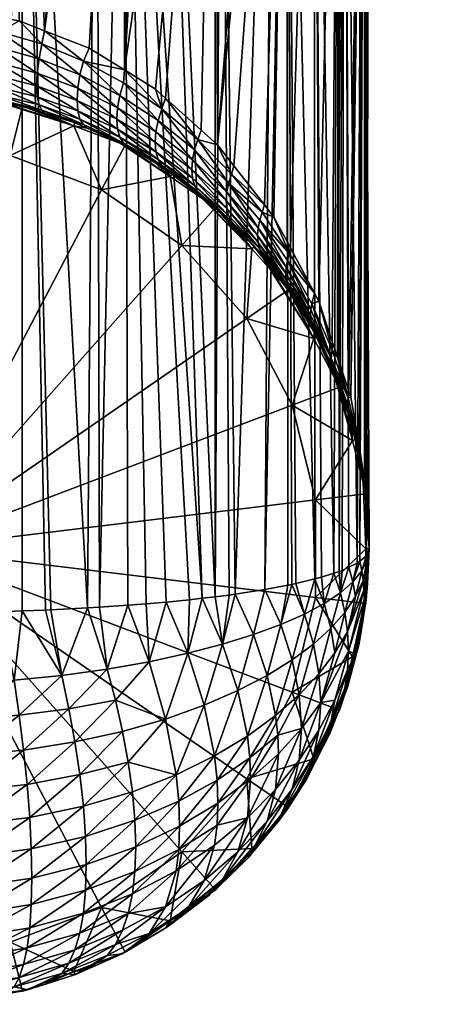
# Model space of a CAD drawing. Extents: x -0.129 to 0.419, y -0.109 to -0.003.
# Tile 67 of 256: x -0.10107 to -0.09152, y -0.04621 to -0.02357. Entities that reach past the tile are written whole.
import ezdxf

# ---------------------------------------------------------------- set-up
doc = ezdxf.new("R2010")
doc.units = 0
doc.layers.add('mesh', color=7, linetype='CONTINUOUS')

msp = doc.modelspace()

# ---------------------------------------------------------------- meshes
at = {"layer": 'mesh'}
mesh = msp.add_polyface(dxfattribs=at)
corners = [(-0.103518, -0.035737, -0.02434), (-0.09427, -0.03686, -0.02434), (-0.09427, -0.034614, -0.02434), (-0.094808, -0.03904, -0.02434), (-0.095852, -0.030445, -0.02434), (-0.097341, -0.028764, -0.02434), (-0.094808, -0.032434, -0.02434), (-0.099189, -0.027488, -0.02434), (-0.094895, -0.029785, -0.023178), (-0.095733, -0.02884, -0.023178), (-0.094308, -0.030903, -0.023178), (-0.095428, -0.029093, -0.007252), (-0.095552, -0.028931, -0.007445), (-0.094915, -0.029685, -0.005966), (-0.095497, -0.028975, -0.007076), (-0.094869, -0.029806, -0.006119), (-0.095555, -0.028843, -0.006895), (-0.095068, -0.037481, 0.006788), (-0.095438, -0.036677, 0.00733), (-0.094906, -0.036575, 0.006603), (-0.095695, -0.037712, 0.007552), (-0.096117, -0.036781, 0.008062), (-0.096409, -0.037934, 0.008267), (-0.096259, -0.036802, 0.008215), (-0.098094, -0.038336, 0.00951), (-0.098168, -0.037007, 0.009668), (-0.097707, -0.036963, 0.009357), (-0.09658, -0.036841, 0.00849), (-0.096881, -0.036877, 0.008748), (-0.097209, -0.038143, 0.008923), (-0.097171, -0.036912, 0.008996), (-0.1001, -0.038651, 0.010429), (-0.100358, -0.037146, 0.010649), (-0.099513, -0.0371, 0.010327), (-0.100478, -0.03715, 0.01068), (-0.101015, -0.037169, 0.010816), (-0.099234, -0.037085, 0.010221), (-0.09906, -0.038508, 0.010017), (-0.102348, -0.038829, 0.010923), (-0.10271, -0.03721, 0.011106), (-0.102493, -0.037206, 0.011076), (-0.103518, -0.038852, 0.010987), (-0.103518, -0.037212, 0.011122), (-0.096422, -0.010183, 0.008368), (-0.09525, -0.010183, 0.007095), (-0.094922, -0.010183, 0.006594), (-0.098666, -0.010183, 0.009906), (-0.097787, -0.010183, 0.009431), (-0.099309, -0.010183, 0.010255), (-0.102653, -0.010183, 0.011101), (-0.094811, -0.029917, -0.006271), (-0.101201, -0.03876, 0.010734), (-0.101521, -0.037187, 0.010945), (-0.098587, -0.037038, 0.009885), (-0.101012, -0.010183, 0.010827)]
mesh.append_faces([[corners[k] for k in face] for face in [(0, 1, 2, 2), (0, 3, 1, 1), (0, 4, 5, 5), (0, 6, 4, 4), (2, 6, 0, 0), (5, 7, 0, 0), (4, 8, 9, 9), (6, 10, 4, 4), (10, 11, 12, 12), (13, 14, 15, 15), (16, 14, 13, 13), (17, 18, 19, 19), (20, 18, 17, 17), (20, 21, 18, 18), (22, 21, 20, 20), (22, 23, 21, 21), (24, 25, 26, 26), (22, 27, 23, 23), (22, 28, 27, 27), (29, 28, 22, 22), (29, 30, 28, 28), (26, 30, 29, 29), (31, 32, 33, 33), (31, 34, 32, 32), (31, 35, 34, 34), (33, 36, 37, 37), (38, 39, 40, 40), (41, 42, 39, 39), (43, 23, 27, 27), (43, 21, 23, 23), (44, 18, 21, 21), (45, 19, 18, 18), (46, 26, 25, 25), (46, 30, 26, 26), (46, 28, 30, 30), (47, 27, 28, 28), (48, 36, 33, 33), (49, 39, 42, 42), (50, 15, 14, 14), (51, 52, 35, 35), (24, 53, 25, 25), (37, 36, 53, 53), (38, 40, 52, 52), (53, 46, 25, 25), (54, 33, 32, 32), (46, 53, 36, 36), (49, 52, 40, 40), (54, 35, 52, 52)]])
mesh = msp.add_polyface(dxfattribs=at)
corners = [(-0.101581, -0.024206, -0.009776), (-0.101534, -0.023849, -0.009661), (-0.102522, -0.02368, -0.009804), (-0.102497, -0.023339, -0.009751), (-0.101483, -0.023527, -0.009593), (-0.102732, -0.023295, -0.009788), (-0.099608, -0.024522, -0.009092), (-0.100498, -0.023829, -0.00934), (-0.10056, -0.02413, -0.009424), (-0.099478, -0.024224, -0.009008), (-0.100626, -0.02447, -0.009545), (-0.102564, -0.024402, -0.010099), (-0.102547, -0.024048, -0.009913), (-0.103518, -0.023996, -0.009958), (-0.103518, -0.023623, -0.009851), (-0.098666, -0.010183, -0.008587), (-0.099309, -0.010183, -0.008935), (-0.096579, -0.010183, -0.007171), (-0.097718, -0.025376, -0.008041), (-0.096899, -0.02611, -0.007424), (-0.097948, -0.02517, -0.008214), (-0.095443, -0.027832, -0.005978), (-0.095226, -0.02811, -0.005744), (-0.094922, -0.010183, -0.005275), (-0.096146, -0.026931, -0.006735), (-0.094926, -0.028673, -0.005272), (-0.09525, -0.010183, 0.007095), (-0.096117, -0.036781, 0.008062), (-0.096422, -0.010183, 0.008368), (-0.094922, -0.010183, 0.006594), (-0.095438, -0.036677, 0.00733), (-0.097787, -0.010183, 0.009431), (-0.096881, -0.036877, 0.008748), (-0.098666, -0.010183, 0.009906), (-0.096579, -0.010183, 0.008491), (-0.09658, -0.036841, 0.00849), (-0.099234, -0.037085, 0.010221), (-0.099309, -0.010183, 0.010255), (-0.102493, -0.037206, 0.011076), (-0.10271, -0.03721, 0.011106), (-0.102653, -0.010183, 0.011101), (-0.101086, -0.023601, -0.009531), (-0.101012, -0.010183, -0.009508), (-0.102653, -0.010183, -0.009782), (-0.103518, -0.023299, -0.009785), (-0.103518, -0.010183, -0.009782), (-0.098666, -0.024726, -0.008586), (-0.097787, -0.010183, -0.008112), (-0.096523, -0.026448, -0.00714), (-0.096422, -0.010183, -0.007049), (-0.09525, -0.010183, -0.005776), (-0.100358, -0.037146, 0.010649), (-0.100478, -0.03715, 0.01068), (-0.101012, -0.010183, 0.010827), (-0.099513, -0.0371, 0.010327), (-0.101521, -0.037187, 0.010945), (-0.101015, -0.037169, 0.010816)]
mesh.append_faces([[corners[k] for k in face] for face in [(0, 1, 2, 2), (3, 1, 4, 4), (3, 2, 1, 1), (5, 2, 3, 3), (6, 7, 8, 8), (6, 9, 7, 7), (10, 8, 1, 1), (11, 12, 13, 13), (14, 2, 5, 5), (12, 2, 14, 14), (12, 0, 2, 2), (7, 15, 16, 16), (17, 18, 19, 19), (17, 20, 18, 18), (7, 9, 15, 15), (21, 22, 23, 23), (23, 24, 21, 21), (22, 25, 23, 23), (26, 27, 28, 28), (29, 30, 26, 26), (31, 32, 33, 33), (34, 35, 31, 31), (34, 28, 35, 35), (33, 36, 37, 37), (38, 39, 40, 40), (1, 41, 4, 4), (8, 41, 1, 1), (8, 7, 41, 41), (42, 4, 41, 41), (42, 3, 4, 4), (42, 5, 3, 3), (43, 44, 5, 5), (45, 44, 43, 43), (7, 42, 41, 41), (16, 42, 7, 7), (17, 46, 20, 20), (47, 46, 17, 17), (15, 46, 47, 47), (15, 9, 46, 46), (17, 48, 49, 49), (19, 48, 17, 17), (23, 48, 24, 24), (50, 48, 23, 23), (50, 49, 48, 48), (51, 52, 53, 53), (37, 54, 53, 53), (53, 55, 40, 40), (52, 56, 53, 53)]])
mesh = msp.add_polyface(dxfattribs=at)
corners = [(-0.094308, -0.030903, -0.023178), (-0.095552, -0.028931, -0.007445), (-0.094895, -0.029785, -0.023178), (-0.094293, -0.02986, -0.004275), (-0.094849, -0.028818, -0.00515), (-0.094869, -0.028958, -0.005271), (-0.094926, -0.028673, -0.005272), (-0.094915, -0.029112, -0.005393), (-0.094358, -0.030108, -0.004488), (-0.094385, -0.030356, -0.004721), (-0.094943, -0.029264, -0.005525), (-0.094952, -0.029411, -0.005666), (-0.094378, -0.030233, -0.004602), (-0.094358, -0.03059, -0.004969), (-0.094943, -0.029552, -0.005814), (-0.094915, -0.029685, -0.005966), (-0.094378, -0.030475, -0.004844), (-0.094196, -0.030042, -0.004122), (-0.093742, -0.010183, -0.003047), (-0.094303, -0.010183, -0.004327), (-0.094922, -0.010183, -0.005275), (-0.093183, -0.010183, -0.001065), (-0.093458, -0.032252, -0.002267), (-0.093145, -0.010183, -0.000601), (-0.093503, -0.032117, -0.00238), (-0.093608, -0.010183, -0.002742), (-0.093765, -0.031333, -0.003039), (-0.093886, -0.030971, -0.003342), (-0.093145, -0.010183, 0.00192), (-0.093041, -0.035737, 0.00066), (-0.0931, -0.035882, 0.001686), (-0.093082, -0.034637, -0.000264), (-0.093256, -0.036025, 0.002701), (-0.093183, -0.010183, 0.002384), (-0.093316, -0.036073, 0.003044), (-0.093608, -0.010183, 0.004062), (-0.093509, -0.036165, 0.003696), (-0.094303, -0.010183, 0.005646), (-0.09429, -0.036432, 0.005592), (-0.094922, -0.010183, 0.006594), (-0.094131, -0.036393, 0.005314), (-0.093854, -0.036301, 0.004663), (-0.093742, -0.010183, 0.004366), (-0.09373, -0.03626, 0.004371), (-0.093658, -0.036237, 0.004204), (-0.094813, -0.036557, 0.006476), (-0.094906, -0.036575, 0.006603), (-0.099086, -0.01068, -0.009444), (-0.091518, -0.01068, -0.020125), (-0.093877, -0.01068, -0.021319), (-0.093258, -0.033402, -0.00148), (-0.093144, -0.034239, -0.000598), (-0.09311, -0.035906, 0.001859), (-0.093095, -0.034563, -0.000416), (-0.093041, -0.010183, 0.00066)]
mesh.append_faces([[corners[k] for k in face] for face in [(0, 1, 2, 2), (3, 4, 5, 5), (4, 6, 5, 5), (7, 3, 5, 5), (8, 3, 7, 7), (9, 10, 11, 11), (9, 12, 10, 10), (12, 7, 10, 10), (12, 8, 7, 7), (13, 14, 15, 15), (16, 11, 14, 14), (16, 9, 11, 11), (17, 18, 19, 19), (19, 3, 17, 17), (19, 4, 3, 3), (20, 4, 19, 19), (20, 6, 4, 4), (21, 22, 23, 23), (21, 24, 22, 22), (25, 24, 21, 21), (25, 26, 24, 24), (18, 26, 25, 25), (18, 27, 26, 26), (17, 27, 18, 18), (28, 29, 30, 30), (28, 31, 29, 29), (32, 33, 28, 28), (34, 33, 32, 32), (34, 35, 33, 33), (36, 35, 34, 34), (37, 38, 39, 39), (37, 40, 38, 38), (37, 41, 40, 40), (42, 41, 37, 37), (42, 43, 41, 41), (35, 43, 42, 42), (35, 44, 43, 43), (36, 44, 35, 35), (45, 46, 39, 39), (47, 48, 49, 49), (23, 50, 51, 51), (23, 22, 50, 50), (52, 28, 30, 30), (53, 31, 28, 28), (53, 23, 51, 51), (53, 54, 23, 23), (28, 54, 53, 53), (32, 28, 52, 52)]])
mesh = msp.add_polyface(dxfattribs=at)
corners = [(-0.095852, -0.030445, -0.02434), (-0.094308, -0.030903, -0.023178), (-0.094895, -0.029785, -0.023178), (-0.094808, -0.032434, -0.02434), (-0.093721, -0.032022, -0.023178), (-0.093419, -0.033248, -0.023178), (-0.09345, -0.032838, -0.002793), (-0.093498, -0.032696, -0.002961), (-0.09336, -0.033233, -0.002322), (-0.094247, -0.030871, -0.005136), (-0.093845, -0.031729, -0.004114), (-0.093787, -0.031852, -0.003967), (-0.093524, -0.032264, -0.002521), (-0.093458, -0.032252, -0.002267), (-0.093503, -0.032117, -0.00238), (-0.094358, -0.030108, -0.004488), (-0.094196, -0.030042, -0.004122), (-0.094293, -0.02986, -0.004275), (-0.093892, -0.031162, -0.003528), (-0.093886, -0.030971, -0.003342), (-0.093765, -0.031333, -0.003039), (-0.093892, -0.03155, -0.003916), (-0.094358, -0.03059, -0.004969), (-0.093524, -0.032557, -0.002813), (-0.094915, -0.029685, -0.005966), (-0.094869, -0.029806, -0.006119), (-0.094378, -0.030475, -0.004844), (-0.094943, -0.029552, -0.005814), (-0.094922, -0.010183, 0.006594), (-0.094726, -0.03654, 0.006357), (-0.094813, -0.036557, 0.006476), (-0.09429, -0.036432, 0.005592), (-0.094811, -0.029917, -0.006271), (-0.0943, -0.030756, -0.005272), (-0.095428, -0.029093, -0.007252), (-0.093534, -0.032412, -0.002665), (-0.093258, -0.033402, -0.00148), (-0.09391, -0.031359, -0.003718), (-0.094378, -0.030233, -0.004602), (-0.094385, -0.030356, -0.004721), (-0.093256, -0.033694, -0.001773), (-0.093261, -0.033549, -0.001626)]
mesh.append_faces([[corners[k] for k in face] for face in [(0, 1, 2, 2), (3, 4, 1, 1), (3, 5, 4, 4), (5, 6, 7, 7), (5, 8, 6, 6), (4, 9, 1, 1), (4, 10, 9, 9), (5, 10, 4, 4), (5, 11, 10, 10), (7, 11, 5, 5), (12, 13, 14, 14), (15, 16, 17, 17), (18, 16, 15, 15), (18, 19, 16, 16), (20, 19, 18, 18), (12, 20, 18, 18), (14, 20, 12, 12), (21, 9, 10, 10), (21, 22, 9, 9), (23, 6, 8, 8), (23, 7, 6, 6), (21, 7, 23, 23), (21, 11, 7, 7), (10, 11, 21, 21), (24, 25, 22, 22), (22, 26, 27, 27), (21, 26, 22, 22), (28, 29, 30, 30), (28, 31, 29, 29), (32, 1, 33, 33), (1, 9, 33, 33), (32, 34, 1, 1), (12, 35, 36, 36), (12, 37, 35, 35), (12, 36, 13, 13), (37, 38, 39, 39), (37, 15, 38, 38), (37, 18, 15, 15), (12, 18, 37, 37), (25, 32, 33, 33), (22, 33, 9, 9), (22, 25, 33, 33), (21, 37, 26, 26), (23, 37, 21, 21), (23, 35, 37, 37), (40, 35, 23, 23), (40, 41, 35, 35), (37, 39, 26, 26), (41, 36, 35, 35)]])
mesh = msp.add_polyface(dxfattribs=at)
corners = [(-0.101289, -0.026692, -0.02434), (-0.101011, -0.025564, -0.023178), (-0.102264, -0.025412, -0.023178), (-0.09983, -0.026012, -0.023178), (-0.100483, -0.025719, -0.01127), (-0.100769, -0.025626, -0.01138), (-0.103519, -0.025265, -0.011811), (-0.10269, -0.025292, -0.011779), (-0.103518, -0.025259, -0.023178), (-0.102493, -0.025317, -0.011749), (-0.102257, -0.025347, -0.011713), (-0.101725, -0.025414, -0.011633), (-0.101478, -0.025469, -0.011568), (-0.100668, -0.024798, -0.009733), (-0.100626, -0.02447, -0.009545), (-0.101581, -0.024206, -0.009776), (-0.101534, -0.023849, -0.009661), (-0.102569, -0.024719, -0.010358), (-0.102564, -0.024402, -0.010099), (-0.103518, -0.024354, -0.010144), (-0.101622, -0.024859, -0.010218), (-0.101612, -0.02455, -0.009963), (-0.100683, -0.025096, -0.009982), (-0.102547, -0.024048, -0.009913), (-0.102522, -0.025273, -0.011398), (-0.101534, -0.025416, -0.011228), (-0.10056, -0.025653, -0.010947), (-0.103518, -0.025226, -0.011454), (-0.102547, -0.025164, -0.011029), (-0.102564, -0.024978, -0.010675), (-0.103518, -0.024933, -0.010724), (-0.101581, -0.025301, -0.010871), (-0.101612, -0.025114, -0.010527), (-0.100626, -0.025532, -0.010607), (-0.100668, -0.025344, -0.010279), (-0.103518, -0.025119, -0.011082), (-0.099754, -0.025429, -0.009648), (-0.103518, -0.024674, -0.010404)]
mesh.append_faces([[corners[k] for k in face] for face in [(0, 1, 2, 2), (0, 3, 1, 1), (3, 4, 5, 5), (6, 2, 7, 7), (6, 8, 2, 2), (2, 9, 7, 7), (2, 10, 9, 9), (1, 10, 2, 2), (1, 11, 10, 10), (3, 11, 1, 1), (3, 12, 11, 11), (5, 12, 3, 3), (13, 14, 15, 15), (14, 16, 15, 15), (17, 18, 19, 19), (20, 18, 17, 17), (20, 21, 18, 18), (22, 21, 20, 20), (21, 23, 18, 18), (11, 24, 10, 10), (11, 25, 24, 24), (26, 5, 4, 4), (25, 5, 26, 26), (25, 12, 5, 5), (11, 12, 25, 25), (24, 9, 10, 10), (24, 7, 9, 9), (27, 7, 24, 24), (27, 6, 7, 7), (28, 29, 30, 30), (31, 29, 28, 28), (31, 32, 29, 29), (33, 32, 31, 31), (33, 34, 32, 32), (24, 28, 35, 35), (25, 28, 24, 24), (25, 31, 28, 28), (26, 31, 25, 25), (26, 33, 31, 31), (21, 15, 23, 23), (21, 13, 15, 15), (22, 13, 21, 21), (22, 36, 13, 13), (29, 17, 37, 37), (32, 17, 29, 29), (32, 20, 17, 17), (34, 20, 32, 32), (34, 22, 20, 20)]])
mesh = msp.add_polyface(dxfattribs=at)
corners = [(-0.098649, -0.02646, -0.023178), (-0.099518, -0.026065, -0.010858), (-0.09983, -0.026012, -0.023178), (-0.098871, -0.026346, -0.010524), (-0.099754, -0.025429, -0.009648), (-0.099737, -0.025148, -0.009408), (-0.100668, -0.024798, -0.009733), (-0.098841, -0.025862, -0.009215), (-0.098823, -0.025599, -0.008987), (-0.097957, -0.026392, -0.008685), (-0.097939, -0.02615, -0.00847), (-0.100626, -0.02447, -0.009545), (-0.099687, -0.02484, -0.009221), (-0.09877, -0.025315, -0.008802), (-0.097887, -0.025891, -0.008291), (-0.096974, -0.026327, -0.007548), (-0.097718, -0.025376, -0.008041), (-0.097805, -0.025625, -0.008151), (-0.096899, -0.02611, -0.007424), (-0.097948, -0.02517, -0.008214), (-0.10056, -0.02413, -0.009424), (-0.099608, -0.024522, -0.009092), (-0.098686, -0.025022, -0.008667), (-0.097051, -0.026564, -0.00769), (-0.099608, -0.025985, -0.010556), (-0.099687, -0.025856, -0.010238), (-0.100668, -0.025344, -0.010279), (-0.100626, -0.025532, -0.010607), (-0.099737, -0.025669, -0.009929), (-0.09877, -0.026275, -0.009763), (-0.098823, -0.02609, -0.009478), (-0.10056, -0.025653, -0.010947), (-0.098686, -0.026411, -0.010056), (-0.100683, -0.025096, -0.009982), (-0.097939, -0.026607, -0.008927), (-0.099803, -0.025941, -0.011006), (-0.100483, -0.025719, -0.01127), (-0.098666, -0.024726, -0.008586), (-0.099478, -0.024224, -0.009008)]
mesh.append_faces([[corners[k] for k in face] for face in [(0, 1, 2, 2), (0, 3, 1, 1), (4, 5, 6, 6), (7, 5, 4, 4), (7, 8, 5, 5), (9, 8, 7, 7), (9, 10, 8, 8), (5, 11, 6, 6), (5, 12, 11, 11), (8, 12, 5, 5), (8, 13, 12, 12), (10, 13, 8, 8), (10, 14, 13, 13), (15, 16, 17, 17), (15, 18, 16, 16), (16, 19, 17, 17), (12, 20, 11, 11), (12, 21, 20, 20), (13, 21, 12, 12), (13, 22, 21, 21), (14, 22, 13, 13), (14, 17, 22, 22), (23, 17, 14, 14), (23, 15, 17, 17), (24, 1, 3, 3), (25, 26, 27, 27), (25, 28, 26, 26), (29, 28, 25, 25), (29, 30, 28, 28), (24, 27, 31, 31), (24, 25, 27, 27), (32, 25, 24, 24), (32, 29, 25, 25), (28, 33, 26, 26), (28, 4, 33, 33), (30, 4, 28, 28), (30, 7, 4, 4), (34, 7, 30, 30), (34, 9, 7, 7), (1, 35, 2, 2), (2, 35, 36, 36), (21, 37, 38, 38), (22, 37, 21, 21), (17, 37, 22, 22), (17, 19, 37, 37), (31, 35, 24, 24), (31, 36, 35, 35), (35, 1, 24, 24)]])
mesh = msp.add_polyface(dxfattribs=at)
corners = [(-0.103518, -0.035737, -0.02434), (-0.101289, -0.026692, -0.02434), (-0.103518, -0.026421, -0.02434), (-0.099189, -0.027488, -0.02434), (-0.102264, -0.025412, -0.023178), (-0.09983, -0.026012, -0.023178), (-0.098649, -0.02646, -0.023178), (-0.09761, -0.027177, -0.023178), (-0.097341, -0.028764, -0.02434), (-0.09657, -0.027894, -0.023178), (-0.098871, -0.026346, -0.010524), (-0.098589, -0.026504, -0.010336), (-0.097962, -0.026854, -0.009919), (-0.097707, -0.027031, -0.009708), (-0.097573, -0.027125, -0.009597), (-0.097108, -0.027449, -0.00921), (-0.095733, -0.02884, -0.023178), (-0.096882, -0.027643, -0.008979), (-0.097116, -0.027016, -0.008061), (-0.097939, -0.02615, -0.00847), (-0.097957, -0.026392, -0.008685), (-0.0971, -0.026797, -0.007862), (-0.096328, -0.02773, -0.007347), (-0.096314, -0.027535, -0.007166), (-0.097887, -0.025891, -0.008291), (-0.097051, -0.026564, -0.00769), (-0.096271, -0.027329, -0.007003), (-0.096974, -0.026327, -0.007548), (-0.097805, -0.026927, -0.009452), (-0.098686, -0.026411, -0.010056), (-0.096974, -0.027529, -0.008751), (-0.099608, -0.025985, -0.010556), (-0.097887, -0.026787, -0.009186), (-0.098823, -0.02609, -0.009478), (-0.09877, -0.026275, -0.009763), (-0.097939, -0.026607, -0.008927), (-0.097051, -0.027387, -0.008513), (-0.0971, -0.027215, -0.008281), (-0.096271, -0.028074, -0.007748), (-0.096201, -0.028213, -0.007957), (-0.096314, -0.027912, -0.007543), (-0.096523, -0.026448, -0.00714), (-0.096899, -0.02611, -0.007424)]
mesh.append_faces([[corners[k] for k in face] for face in [(0, 1, 2, 2), (0, 3, 1, 1), (1, 4, 2, 2), (3, 5, 1, 1), (3, 6, 5, 5), (3, 7, 6, 6), (8, 7, 3, 3), (8, 9, 7, 7), (7, 10, 6, 6), (7, 11, 10, 10), (12, 11, 7, 7), (7, 13, 12, 12), (7, 14, 13, 13), (9, 14, 7, 7), (9, 15, 14, 14), (16, 17, 15, 15), (18, 19, 20, 20), (18, 21, 19, 19), (22, 21, 18, 18), (22, 23, 21, 21), (21, 24, 19, 19), (21, 25, 24, 24), (23, 25, 21, 21), (26, 27, 25, 25), (12, 13, 28, 28), (29, 12, 28, 28), (30, 15, 17, 17), (28, 15, 30, 30), (28, 14, 15, 15), (13, 14, 28, 28), (29, 11, 12, 12), (29, 10, 11, 11), (31, 10, 29, 29), (32, 33, 34, 34), (32, 35, 33, 33), (36, 35, 32, 32), (36, 37, 35, 35), (38, 37, 36, 36), (28, 34, 29, 29), (28, 32, 34, 34), (30, 32, 28, 28), (30, 36, 32, 32), (39, 36, 30, 30), (37, 20, 35, 35), (37, 18, 20, 20), (40, 18, 37, 37), (40, 22, 18, 18), (41, 42, 27, 27)]])
mesh = msp.add_polyface(dxfattribs=at)
corners = [(-0.097341, -0.028764, -0.02434), (-0.095733, -0.02884, -0.023178), (-0.09657, -0.027894, -0.023178), (-0.095852, -0.030445, -0.02434), (-0.096119, -0.028332, -0.008159), (-0.096283, -0.028158, -0.008366), (-0.095681, -0.028794, -0.007608), (-0.094895, -0.029785, -0.023178), (-0.095552, -0.028931, -0.007445), (-0.097108, -0.027449, -0.00921), (-0.096882, -0.027643, -0.008979), (-0.095443, -0.027832, -0.005978), (-0.096146, -0.026931, -0.006735), (-0.096201, -0.027121, -0.006864), (-0.094869, -0.028958, -0.005271), (-0.095226, -0.02811, -0.005744), (-0.095497, -0.028001, -0.006102), (-0.094926, -0.028673, -0.005272), (-0.095555, -0.028182, -0.006235), (-0.096271, -0.027329, -0.007003), (-0.094915, -0.029112, -0.005393), (-0.095603, -0.028532, -0.006545), (-0.096314, -0.027535, -0.007166), (-0.096328, -0.02773, -0.007347), (-0.095591, -0.02836, -0.006383), (-0.094952, -0.029411, -0.005666), (-0.094943, -0.029264, -0.005525), (-0.097051, -0.026564, -0.00769), (-0.096974, -0.026327, -0.007548), (-0.095497, -0.028975, -0.007076), (-0.095428, -0.029093, -0.007252), (-0.096201, -0.028213, -0.007957), (-0.096974, -0.027529, -0.008751), (-0.095555, -0.028843, -0.006895), (-0.094915, -0.029685, -0.005966), (-0.095591, -0.028694, -0.006717), (-0.094943, -0.029552, -0.005814), (-0.096271, -0.028074, -0.007748), (-0.096314, -0.027912, -0.007543), (-0.0971, -0.027215, -0.008281), (-0.097051, -0.027387, -0.008513), (-0.096523, -0.026448, -0.00714), (-0.094811, -0.029917, -0.006271)]
mesh.append_faces([[corners[k] for k in face] for face in [(0, 1, 2, 2), (3, 1, 0, 0), (1, 4, 5, 5), (1, 6, 4, 4), (7, 6, 1, 1), (7, 8, 6, 6), (1, 9, 2, 2), (5, 10, 1, 1), (11, 12, 13, 13), (14, 15, 16, 16), (14, 17, 15, 15), (18, 16, 19, 19), (18, 14, 16, 16), (20, 14, 18, 18), (21, 22, 23, 23), (21, 24, 22, 22), (25, 24, 21, 21), (25, 26, 24, 24), (22, 19, 27, 27), (24, 19, 22, 22), (24, 18, 19, 19), (26, 18, 24, 24), (26, 20, 18, 18), (19, 13, 28, 28), (16, 13, 19, 19), (16, 11, 13, 13), (15, 11, 16, 16), (29, 8, 30, 30), (29, 6, 8, 8), (31, 6, 29, 29), (31, 4, 6, 6), (31, 5, 4, 4), (32, 5, 31, 31), (32, 10, 5, 5), (33, 31, 29, 29), (34, 35, 33, 33), (34, 36, 35, 35), (37, 38, 39, 39), (31, 37, 40, 40), (33, 37, 31, 31), (33, 38, 37, 37), (35, 38, 33, 33), (35, 23, 38, 38), (35, 21, 23, 23), (36, 21, 35, 35), (36, 25, 21, 21), (41, 13, 12, 12), (41, 28, 13, 13), (42, 29, 30, 30)]])
mesh = msp.add_polyface(dxfattribs=at)
corners = [(-0.09427, -0.034614, -0.02434), (-0.093419, -0.033248, -0.023178), (-0.094808, -0.032434, -0.02434), (-0.093117, -0.034474, -0.023178), (-0.093117, -0.035737, -0.023178), (-0.09427, -0.03686, -0.02434), (-0.093117, -0.037, -0.023178), (-0.093182, -0.03402, -0.001385), (-0.09336, -0.033233, -0.002322), (-0.093041, -0.035737, 0.00066), (-0.093058, -0.035131, -0.000062), (-0.093098, -0.036764, 0.000804), (-0.0931, -0.035882, 0.001686), (-0.093082, -0.035992, 0.001577), (-0.093075, -0.036544, 0.001026), (-0.093156, -0.036911, 0.001834), (-0.094527, -0.037243, 0.005982), (-0.094726, -0.03654, 0.006357), (-0.09429, -0.036432, 0.005592), (-0.09341, -0.0365, 0.003391), (-0.093316, -0.036073, 0.003044), (-0.093256, -0.036025, 0.002701), (-0.093509, -0.036165, 0.003696), (-0.093699, -0.036751, 0.004278), (-0.093658, -0.036237, 0.004204), (-0.09373, -0.03626, 0.004371), (-0.093854, -0.036301, 0.004663), (-0.094071, -0.036999, 0.005144), (-0.094131, -0.036393, 0.005314), (-0.093075, -0.036103, 0.001467), (-0.093162, -0.036691, 0.002054), (-0.093178, -0.036469, 0.002273), (-0.093205, -0.036247, 0.002489), (-0.093351, -0.036835, 0.003074), (-0.093105, -0.03471, -0.000563), (-0.093256, -0.033694, -0.001773), (-0.093095, -0.034563, -0.000416), (-0.093258, -0.033402, -0.00148), (-0.093082, -0.034637, -0.000264), (-0.093144, -0.034239, -0.000598), (-0.093524, -0.032557, -0.002813), (-0.093261, -0.033549, -0.001626), (-0.09311, -0.035906, 0.001859)]
mesh.append_faces([[corners[k] for k in face] for face in [(0, 1, 2, 2), (0, 3, 1, 1), (0, 4, 3, 3), (5, 4, 0, 0), (5, 6, 4, 4), (4, 7, 3, 3), (3, 8, 1, 1), (4, 9, 10, 10), (6, 9, 4, 4), (6, 11, 9, 9), (12, 9, 13, 13), (9, 14, 15, 15), (9, 11, 14, 14), (16, 17, 18, 18), (19, 20, 21, 21), (19, 22, 20, 20), (23, 22, 19, 19), (23, 24, 22, 22), (23, 25, 24, 24), (23, 26, 25, 25), (27, 26, 23, 23), (27, 28, 26, 26), (18, 28, 27, 27), (29, 9, 30, 30), (31, 32, 13, 13), (31, 33, 32, 32), (29, 13, 9, 9), (29, 31, 13, 13), (30, 31, 29, 29), (30, 9, 15, 15), (32, 19, 21, 21), (33, 19, 32, 32), (4, 34, 7, 7), (3, 35, 8, 8), (7, 35, 3, 3), (4, 10, 34, 34), (34, 9, 36, 36), (37, 34, 36, 36), (36, 9, 38, 38), (36, 39, 37, 37), (10, 9, 34, 34), (35, 40, 8, 8), (35, 7, 34, 34), (34, 41, 35, 35), (34, 37, 41, 41), (13, 42, 12, 12), (13, 32, 42, 42), (32, 21, 42, 42)]])
mesh = msp.add_polyface(dxfattribs=at)
corners = [(-0.101289, -0.044782, -0.02434), (-0.103518, -0.035737, -0.02434), (-0.103518, -0.045052, -0.02434), (-0.099189, -0.043985, -0.02434), (-0.097341, -0.04271, -0.02434), (-0.09983, -0.045462, -0.023178), (-0.100805, -0.043921, 0.007564), (-0.099541, -0.042999, 0.007922), (-0.099558, -0.04359, 0.007276), (-0.100793, -0.043312, 0.008235), (-0.102138, -0.04413, 0.007747), (-0.102132, -0.04351, 0.008433), (-0.100842, -0.044459, 0.006842), (-0.10219, -0.045135, 0.006222), (-0.102158, -0.044673, 0.007005), (-0.099608, -0.044118, 0.006583), (-0.100902, -0.044919, 0.00608), (-0.09969, -0.044576, 0.005856), (-0.098482, -0.043672, 0.006249), (-0.098423, -0.04316, 0.006902), (-0.099939, -0.045271, 0.00434), (-0.099801, -0.044961, 0.005105), (-0.098708, -0.044513, 0.004862), (-0.100983, -0.045299, 0.005291), (-0.103518, -0.044202, 0.00781), (-0.103518, -0.043578, 0.008501), (-0.100902, -0.041157, 0.009842), (-0.099801, -0.040182, 0.009883), (-0.09969, -0.040933, 0.009498), (-0.100983, -0.040369, 0.010222), (-0.10219, -0.041299, 0.010058), (-0.102233, -0.040487, 0.010433), (-0.103518, -0.041348, 0.010132), (-0.103518, -0.040527, 0.010505), (-0.102158, -0.042083, 0.009596), (-0.103518, -0.042887, 0.009124), (-0.103518, -0.042139, 0.00967), (-0.102138, -0.042824, 0.009052), (-0.100842, -0.041919, 0.009381), (-0.100805, -0.042641, 0.008844), (-0.099608, -0.041661, 0.00904), (-0.099558, -0.042353, 0.008513), (-0.098482, -0.041326, 0.008595), (-0.098577, -0.040643, 0.009047), (-0.103518, -0.044747, 0.007062), (-0.098423, -0.041979, 0.008082)]
mesh.append_faces([[corners[k] for k in face] for face in [(0, 1, 2, 2), (1, 3, 4, 4), (0, 5, 3, 3), (6, 7, 8, 8), (6, 9, 7, 7), (10, 9, 6, 6), (10, 11, 9, 9), (12, 13, 14, 14), (15, 16, 12, 12), (15, 17, 16, 16), (18, 17, 15, 15), (6, 14, 10, 10), (6, 12, 14, 14), (8, 12, 6, 6), (8, 15, 12, 12), (19, 15, 8, 8), (20, 21, 22, 22), (23, 16, 17, 17), (24, 25, 11, 11), (26, 27, 28, 28), (26, 29, 27, 27), (30, 29, 26, 26), (30, 31, 29, 29), (32, 31, 30, 30), (32, 33, 31, 31), (34, 35, 36, 36), (34, 37, 35, 35), (38, 37, 34, 34), (38, 39, 37, 37), (40, 39, 38, 38), (40, 41, 39, 39), (42, 41, 40, 40), (30, 34, 36, 36), (26, 34, 30, 30), (26, 38, 34, 34), (28, 38, 26, 26), (28, 40, 38, 38), (43, 40, 28, 28), (10, 24, 11, 11), (10, 44, 24, 24), (14, 44, 10, 10), (37, 25, 35, 35), (37, 11, 25, 25), (39, 11, 37, 37), (39, 9, 11, 11), (41, 9, 39, 39), (41, 7, 9, 9), (45, 7, 41, 41)]])
mesh = msp.add_polyface(dxfattribs=at)
corners = [(-0.103518, -0.035737, -0.02434), (-0.097341, -0.04271, -0.02434), (-0.095852, -0.041029, -0.02434), (-0.101289, -0.044782, -0.02434), (-0.099189, -0.043985, -0.02434), (-0.094808, -0.03904, -0.02434), (-0.098094, -0.038336, 0.00951), (-0.097707, -0.036963, 0.009357), (-0.097209, -0.038143, 0.008923), (-0.1001, -0.038651, 0.010429), (-0.099513, -0.0371, 0.010327), (-0.09906, -0.038508, 0.010017), (-0.101201, -0.03876, 0.010734), (-0.101015, -0.037169, 0.010816), (-0.103518, -0.038852, 0.010987), (-0.10271, -0.03721, 0.011106), (-0.102348, -0.038829, 0.010923), (-0.102286, -0.039659, 0.010721), (-0.103518, -0.039691, 0.01079), (-0.101084, -0.039566, 0.010519), (-0.099939, -0.039418, 0.010193), (-0.09887, -0.039224, 0.009759), (-0.097717, -0.039654, 0.008899), (-0.096834, -0.039338, 0.008291), (-0.096409, -0.037934, 0.008267), (-0.096058, -0.039001, 0.007628), (-0.095695, -0.037712, 0.007552), (-0.095384, -0.038651, 0.006924), (-0.095068, -0.037481, 0.006788), (-0.094807, -0.038294, 0.006189), (-0.097477, -0.040934, 0.008067), (-0.096597, -0.040503, 0.00748), (-0.095838, -0.040046, 0.006851), (-0.095191, -0.039574, 0.006195), (-0.09969, -0.040933, 0.009498), (-0.099801, -0.040182, 0.009883), (-0.098708, -0.039939, 0.009436), (-0.095781, -0.040549, 0.006417), (-0.095141, -0.040022, 0.005796), (-0.096536, -0.041059, 0.007015), (-0.102233, -0.040487, 0.010433), (-0.103518, -0.040527, 0.010505), (-0.100983, -0.040369, 0.010222), (-0.098577, -0.040643, 0.009047), (-0.094591, -0.039869, 0.004791), (-0.095125, -0.040456, 0.005379), (-0.101521, -0.037187, 0.010945), (-0.098587, -0.037038, 0.009885)]
mesh.append_faces([[corners[k] for k in face] for face in [(0, 1, 2, 2), (3, 4, 0, 0), (2, 5, 0, 0), (6, 7, 8, 8), (9, 10, 11, 11), (12, 13, 9, 9), (14, 15, 16, 16), (16, 17, 18, 18), (12, 17, 16, 16), (12, 19, 17, 17), (9, 19, 12, 12), (9, 20, 19, 19), (11, 20, 9, 9), (11, 21, 20, 20), (6, 21, 11, 11), (6, 22, 21, 21), (8, 22, 6, 6), (8, 23, 22, 22), (24, 23, 8, 8), (24, 25, 23, 23), (26, 25, 24, 24), (26, 27, 25, 25), (28, 27, 26, 26), (28, 29, 27, 27), (23, 30, 22, 22), (23, 31, 30, 30), (25, 31, 23, 23), (25, 32, 31, 31), (27, 32, 25, 25), (27, 33, 32, 32), (29, 33, 27, 27), (34, 35, 36, 36), (37, 33, 38, 38), (37, 32, 33, 33), (39, 31, 32, 32), (17, 40, 41, 41), (19, 40, 17, 17), (19, 42, 40, 40), (20, 42, 19, 19), (20, 35, 42, 42), (21, 35, 20, 20), (21, 36, 35, 35), (22, 36, 21, 21), (22, 43, 36, 36), (30, 43, 22, 22), (44, 45, 38, 38), (46, 12, 16, 16), (11, 47, 6, 6)]])
mesh = msp.add_polyface(dxfattribs=at)
corners = [(-0.09427, -0.03686, -0.02434), (-0.093419, -0.038226, -0.023178), (-0.093117, -0.037, -0.023178), (-0.094808, -0.03904, -0.02434), (-0.093098, -0.036764, 0.000804), (-0.093106, -0.036905, 0.000824), (-0.093249, -0.03778, 0.000947), (-0.093276, -0.037944, 0.00097), (-0.093355, -0.038242, 0.001012), (-0.093721, -0.039452, -0.023178), (-0.093498, -0.038777, 0.001088), (-0.093351, -0.038152, 0.001758), (-0.093178, -0.03735, 0.001392), (-0.093156, -0.036911, 0.001834), (-0.093075, -0.036544, 0.001026), (-0.094813, -0.036557, 0.006476), (-0.094527, -0.037243, 0.005982), (-0.095068, -0.037481, 0.006788), (-0.09429, -0.036432, 0.005592), (-0.094071, -0.036999, 0.005144), (-0.094726, -0.03654, 0.006357), (-0.094906, -0.036575, 0.006603), (-0.094807, -0.038294, 0.006189), (-0.09432, -0.037931, 0.005432), (-0.093919, -0.037567, 0.004657), (-0.093699, -0.036751, 0.004278), (-0.093598, -0.037201, 0.00387), (-0.09341, -0.0365, 0.003391), (-0.093536, -0.037649, 0.003448), (-0.093351, -0.036835, 0.003074), (-0.093178, -0.036469, 0.002273), (-0.093162, -0.036691, 0.002054), (-0.093516, -0.038091, 0.003014), (-0.094151, -0.039277, 0.004199), (-0.093827, -0.03922, 0.003053), (-0.093536, -0.038525, 0.002571), (-0.093598, -0.038947, 0.002124), (-0.094646, -0.039095, 0.00552), (-0.094194, -0.038613, 0.004835), (-0.093827, -0.03813, 0.004143)]
mesh.append_faces([[corners[k] for k in face] for face in [(0, 1, 2, 2), (3, 1, 0, 0), (1, 4, 2, 2), (1, 5, 4, 4), (6, 5, 1, 1), (1, 7, 6, 6), (1, 8, 7, 7), (9, 8, 1, 1), (9, 10, 8, 8), (11, 7, 8, 8), (11, 12, 7, 7), (13, 12, 11, 11), (13, 14, 12, 12), (12, 6, 7, 7), (12, 5, 6, 6), (14, 5, 12, 12), (14, 4, 5, 5), (8, 10, 11, 11), (15, 16, 17, 17), (16, 18, 19, 19), (15, 20, 16, 16), (17, 21, 15, 15), (16, 22, 17, 17), (16, 23, 22, 22), (19, 23, 16, 16), (19, 24, 23, 23), (25, 24, 19, 19), (25, 26, 24, 24), (27, 26, 25, 25), (28, 29, 30, 30), (31, 28, 30, 30), (32, 28, 31, 31), (32, 33, 28, 28), (34, 33, 32, 32), (35, 11, 36, 36), (32, 11, 35, 35), (32, 13, 11, 11), (31, 13, 32, 32), (23, 37, 22, 22), (23, 38, 37, 37), (24, 38, 23, 23), (24, 39, 38, 38), (26, 39, 24, 24), (29, 26, 27, 27), (28, 26, 29, 29), (28, 39, 26, 26), (33, 39, 28, 28), (33, 38, 39, 39)]])
mesh = msp.add_polyface(dxfattribs=at)
corners = [(-0.094808, -0.03904, -0.02434), (-0.093721, -0.039452, -0.023178), (-0.093419, -0.038226, -0.023178), (-0.094308, -0.040571, -0.023178), (-0.095852, -0.041029, -0.02434), (-0.094895, -0.041689, -0.023178), (-0.094819, -0.04155, 0.001479), (-0.094467, -0.041015, 0.001404), (-0.095096, -0.04197, 0.001538), (-0.093942, -0.039989, 0.001259), (-0.093848, -0.039743, 0.001224), (-0.093498, -0.038777, 0.001088), (-0.093537, -0.038925, 0.001109), (-0.094527, -0.04106, 0.002165), (-0.094646, -0.040597, 0.004018), (-0.094194, -0.039912, 0.003536), (-0.094807, -0.041267, 0.003216), (-0.094151, -0.039277, 0.004199), (-0.094591, -0.039869, 0.004791), (-0.095068, -0.041865, 0.002404), (-0.09432, -0.040509, 0.002854), (-0.093919, -0.039734, 0.002489), (-0.093827, -0.03922, 0.003053), (-0.093536, -0.038525, 0.002571), (-0.093516, -0.038091, 0.003014), (-0.093699, -0.039355, 0.001674), (-0.094071, -0.040221, 0.001922), (-0.093598, -0.038947, 0.002124), (-0.093351, -0.038152, 0.001758), (-0.094807, -0.038294, 0.006189), (-0.094646, -0.039095, 0.00552), (-0.095191, -0.039574, 0.006195), (-0.094194, -0.038613, 0.004835), (-0.095141, -0.040022, 0.005796), (-0.095191, -0.041272, 0.004497), (-0.095384, -0.042001, 0.003574), (-0.094254, -0.040599, 0.001345)]
mesh.append_faces([[corners[k] for k in face] for face in [(0, 1, 2, 2), (0, 3, 1, 1), (4, 3, 0, 0), (4, 5, 3, 3), (5, 6, 7, 7), (5, 8, 6, 6), (3, 9, 10, 10), (3, 11, 1, 1), (3, 12, 11, 11), (10, 12, 3, 3), (13, 6, 8, 8), (14, 15, 16, 16), (14, 17, 15, 15), (18, 17, 14, 14), (19, 13, 8, 8), (20, 13, 19, 19), (20, 21, 13, 13), (22, 21, 20, 20), (22, 23, 21, 21), (24, 23, 22, 22), (25, 10, 9, 9), (25, 12, 10, 10), (26, 25, 9, 9), (27, 25, 26, 26), (27, 12, 25, 25), (28, 12, 27, 27), (28, 11, 12, 12), (22, 15, 17, 17), (20, 15, 22, 22), (20, 16, 15, 15), (19, 16, 20, 20), (13, 7, 6, 6), (13, 26, 7, 7), (21, 26, 13, 13), (21, 27, 26, 26), (23, 27, 21, 21), (29, 30, 31, 31), (18, 32, 17, 17), (18, 30, 32, 32), (33, 30, 18, 18), (33, 31, 30, 30), (14, 34, 18, 18), (16, 35, 14, 14), (3, 36, 9, 9), (5, 36, 3, 3), (7, 36, 5, 5), (26, 36, 7, 7), (26, 9, 36, 36)]])
mesh = msp.add_polyface(dxfattribs=at)
corners = [(-0.095852, -0.041029, -0.02434), (-0.095733, -0.042634, -0.023178), (-0.094895, -0.041689, -0.023178), (-0.097341, -0.04271, -0.02434), (-0.095821, -0.042845, 0.001662), (-0.095683, -0.042679, 0.001638), (-0.095096, -0.04197, 0.001538), (-0.095431, -0.042374, 0.001595), (-0.095068, -0.041865, 0.002404), (-0.096536, -0.042092, 0.005982), (-0.095763, -0.041033, 0.005956), (-0.095838, -0.041929, 0.004969), (-0.096516, -0.041591, 0.006514), (-0.097415, -0.042653, 0.006464), (-0.097395, -0.042117, 0.007039), (-0.098423, -0.04316, 0.006902), (-0.098404, -0.042593, 0.007516), (-0.096409, -0.043344, 0.002857), (-0.095384, -0.042001, 0.003574), (-0.095695, -0.042629, 0.002635), (-0.096058, -0.042705, 0.003924), (-0.095191, -0.041272, 0.004497), (-0.095125, -0.040456, 0.005379), (-0.097477, -0.043145, 0.005857), (-0.096597, -0.042558, 0.005425), (-0.096834, -0.043368, 0.00426), (-0.09969, -0.040933, 0.009498), (-0.098708, -0.039939, 0.009436), (-0.098577, -0.040643, 0.009047), (-0.098482, -0.041326, 0.008595), (-0.099608, -0.041661, 0.00904), (-0.096536, -0.041059, 0.007015), (-0.095838, -0.040046, 0.006851), (-0.095781, -0.040549, 0.006417), (-0.097415, -0.041542, 0.007576), (-0.096597, -0.040503, 0.00748), (-0.097477, -0.040934, 0.008067), (-0.098423, -0.041979, 0.008082), (-0.099558, -0.042353, 0.008513), (-0.099541, -0.042999, 0.007922), (-0.095141, -0.040022, 0.005796), (-0.094591, -0.039869, 0.004791), (-0.094646, -0.040597, 0.004018), (-0.094807, -0.041267, 0.003216)]
mesh.append_faces([[corners[k] for k in face] for face in [(0, 1, 2, 2), (3, 1, 0, 0), (4, 5, 1, 1), (1, 6, 2, 2), (1, 7, 6, 6), (5, 7, 1, 1), (8, 6, 7, 7), (9, 10, 11, 11), (9, 12, 10, 10), (13, 12, 9, 9), (13, 14, 12, 12), (15, 14, 13, 13), (15, 16, 14, 14), (17, 18, 19, 19), (20, 18, 17, 17), (20, 21, 18, 18), (11, 21, 20, 20), (11, 22, 21, 21), (10, 22, 11, 11), (9, 23, 13, 13), (9, 24, 23, 23), (11, 24, 9, 9), (11, 25, 24, 24), (20, 25, 11, 11), (5, 4, 19, 19), (26, 27, 28, 28), (28, 29, 30, 30), (31, 32, 33, 33), (34, 35, 31, 31), (34, 36, 35, 35), (37, 36, 34, 34), (36, 29, 28, 28), (37, 29, 36, 36), (37, 38, 29, 29), (37, 16, 39, 39), (34, 16, 37, 37), (34, 14, 16, 16), (31, 14, 34, 34), (31, 12, 14, 14), (33, 12, 31, 31), (33, 10, 12, 12), (40, 10, 33, 33), (40, 22, 10, 10), (41, 21, 22, 22), (42, 18, 21, 21), (43, 19, 18, 18), (8, 19, 43, 43), (8, 5, 19, 19), (7, 5, 8, 8)]])
mesh = msp.add_polyface(dxfattribs=at)
corners = [(-0.097341, -0.04271, -0.02434), (-0.09657, -0.043579, -0.023178), (-0.095733, -0.042634, -0.023178), (-0.09761, -0.044297, -0.023178), (-0.099189, -0.043985, -0.02434), (-0.098649, -0.045014, -0.023178), (-0.09983, -0.045462, -0.023178), (-0.097572, -0.044353, 0.001874), (-0.096877, -0.043829, 0.001801), (-0.097712, -0.044459, 0.001889), (-0.098583, -0.044971, 0.001962), (-0.09872, -0.045051, 0.001973), (-0.095821, -0.042845, 0.001662), (-0.096121, -0.043134, 0.001703), (-0.096727, -0.043716, 0.001785), (-0.098094, -0.044588, 0.003259), (-0.099558, -0.04359, 0.007276), (-0.098404, -0.042593, 0.007516), (-0.098423, -0.04316, 0.006902), (-0.099541, -0.042999, 0.007922), (-0.098482, -0.043672, 0.006249), (-0.098577, -0.044124, 0.005566), (-0.09969, -0.044576, 0.005856), (-0.097477, -0.043145, 0.005857), (-0.097717, -0.043976, 0.004576), (-0.096597, -0.042558, 0.005425), (-0.096834, -0.043368, 0.00426), (-0.097209, -0.044001, 0.003066), (-0.096409, -0.043344, 0.002857), (-0.095695, -0.042629, 0.002635), (-0.099608, -0.044118, 0.006583), (-0.097415, -0.042653, 0.006464), (-0.096058, -0.042705, 0.003924), (-0.09887, -0.044837, 0.004147), (-0.099939, -0.045271, 0.00434), (-0.098708, -0.044513, 0.004862), (-0.09906, -0.045094, 0.00343), (-0.099801, -0.044961, 0.005105)]
mesh.append_faces([[corners[k] for k in face] for face in [(0, 1, 2, 2), (0, 3, 1, 1), (4, 3, 0, 0), (4, 5, 3, 3), (4, 6, 5, 5), (3, 7, 8, 8), (3, 9, 7, 7), (5, 9, 3, 3), (5, 10, 9, 9), (5, 11, 10, 10), (6, 11, 5, 5), (1, 12, 2, 2), (1, 13, 12, 12), (3, 13, 1, 1), (3, 14, 13, 13), (8, 14, 3, 3), (15, 10, 11, 11), (16, 17, 18, 18), (16, 19, 17, 17), (20, 21, 22, 22), (23, 21, 20, 20), (23, 24, 21, 21), (25, 24, 23, 23), (26, 24, 25, 25), (26, 15, 24, 24), (27, 15, 26, 26), (14, 8, 28, 28), (28, 29, 14, 14), (27, 10, 15, 15), (27, 9, 10, 10), (7, 9, 27, 27), (18, 20, 30, 30), (31, 20, 18, 18), (31, 23, 20, 20), (32, 27, 26, 26), (28, 27, 32, 32), (28, 7, 27, 27), (8, 7, 28, 28), (33, 34, 35, 35), (36, 15, 11, 11), (33, 15, 36, 36), (33, 24, 15, 15), (35, 24, 33, 33), (35, 21, 24, 24), (37, 21, 35, 35), (37, 22, 21, 21), (29, 13, 14, 14), (29, 12, 13, 13)]])
mesh = msp.add_polyface(dxfattribs=at)
corners = [(-0.101289, -0.044782, -0.02434), (-0.101011, -0.04591, -0.023178), (-0.09983, -0.045462, -0.023178), (-0.102264, -0.046062, -0.023178), (-0.103518, -0.045052, -0.02434), (-0.103518, -0.046214, -0.023178), (-0.102256, -0.046129, 0.002125), (-0.102062, -0.046113, 0.002123), (-0.102492, -0.046148, 0.002128), (-0.103249, -0.046211, 0.002137), (-0.100481, -0.045749, 0.002071), (-0.100893, -0.04588, 0.00209), (-0.101477, -0.045996, 0.002106), (-0.099514, -0.045406, 0.002023), (-0.09872, -0.045051, 0.001973), (-0.101084, -0.045596, 0.004488), (-0.100983, -0.045299, 0.005291), (-0.099801, -0.044961, 0.005105), (-0.100842, -0.044459, 0.006842), (-0.100902, -0.044919, 0.00608), (-0.10219, -0.045135, 0.006222), (-0.102286, -0.045798, 0.004581), (-0.102233, -0.04551, 0.005409), (-0.102348, -0.046, 0.003751), (-0.101201, -0.045812, 0.003683), (-0.09887, -0.044837, 0.004147), (-0.1001, -0.045506, 0.003574), (-0.099939, -0.045271, 0.00434), (-0.09906, -0.045094, 0.00343), (-0.09969, -0.044576, 0.005856), (-0.102158, -0.044673, 0.007005), (-0.103518, -0.045209, 0.006271), (-0.103518, -0.044747, 0.007062), (-0.103518, -0.045582, 0.00545), (-0.103518, -0.045867, 0.004613), (-0.103518, -0.046064, 0.003775), (-0.099787, -0.045528, 0.00204)]
mesh.append_faces([[corners[k] for k in face] for face in [(0, 1, 2, 2), (0, 3, 1, 1), (4, 3, 0, 0), (4, 5, 3, 3), (3, 6, 7, 7), (3, 8, 6, 6), (3, 9, 8, 8), (5, 9, 3, 3), (1, 10, 2, 2), (1, 11, 10, 10), (3, 11, 1, 1), (3, 12, 11, 11), (7, 12, 3, 3), (2, 13, 14, 14), (15, 16, 17, 17), (18, 19, 20, 20), (21, 22, 16, 16), (15, 21, 16, 16), (15, 23, 21, 21), (24, 23, 15, 15), (25, 26, 27, 27), (28, 26, 25, 25), (23, 6, 8, 8), (23, 7, 6, 6), (24, 7, 23, 23), (24, 12, 7, 7), (11, 12, 24, 24), (27, 15, 17, 17), (27, 24, 15, 15), (26, 24, 27, 27), (26, 11, 24, 24), (10, 11, 26, 26), (28, 14, 13, 13), (16, 29, 17, 17), (22, 19, 16, 16), (22, 20, 19, 19), (30, 31, 32, 32), (20, 31, 30, 30), (22, 33, 20, 20), (21, 34, 22, 22), (23, 35, 21, 21), (23, 9, 35, 35), (8, 9, 23, 23), (2, 10, 36, 36), (36, 13, 2, 2), (36, 10, 26, 26), (28, 36, 26, 26), (13, 36, 28, 28)]])

doc.saveas('drawing.dxf')
